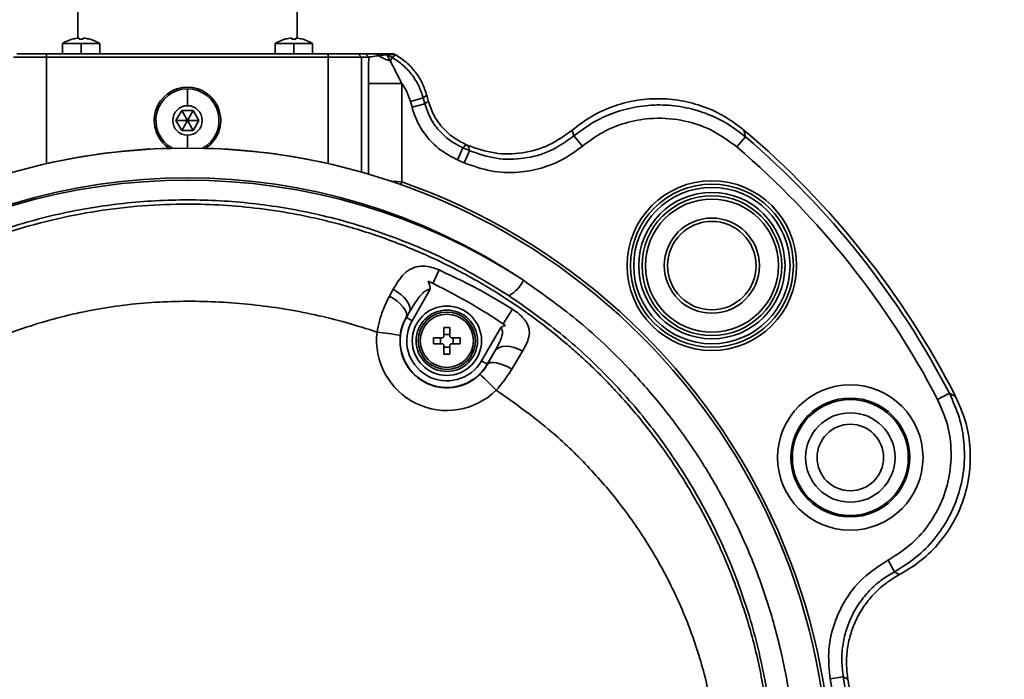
# Model space of a CAD drawing. Header units: millimetres. Extents: x 8 to 345, y 77 to 290.
# Tile 5 of 30: x 90.5 to 93.81, y 139.54 to 141.76. Entities that reach past the tile are written whole.
import ezdxf

# ---------------------------------------------------------------- set-up
doc = ezdxf.new("R2010")
doc.units = ezdxf.units.MM
doc.linetypes.add('CENTERX2', pattern=[20.32, 12.7, -2.54, 2.54, -2.54])
doc.layers.add('10', color=7, linetype='Continuous')

msp = doc.modelspace()

# ---------------------------------------------------------------- linework, layer by layer
at = {"color": 7, "linetype": 'Continuous', "lineweight": 35}
for p, q in [((90.698699, 141.821132), (90.698699, 141.695171)), ((91.436294, 141.821132), (91.436294, 141.69517)), ((90.678983, 141.691401), (90.678879, 141.69158)), ((90.703169, 141.691401), (90.703169, 141.694954)), ((90.71658, 141.694954), (90.71658, 141.691401)), ((90.740871, 141.69158), (90.740767, 141.691401)), ((91.394226, 141.691401), (91.394123, 141.69158)), ((91.418413, 141.691401), (91.418413, 141.694954)), ((91.431824, 141.694954), (91.431824, 141.691401)), ((91.456114, 141.69158), (91.456011, 141.691401)), ((90.647291, 141.676798), (90.647291, 141.642321)), ((90.709875, 141.676798), (90.647291, 141.676798)), ((90.709875, 141.676798), (90.709875, 141.642321)), ((90.772459, 141.676798), (90.709875, 141.676798)), ((90.772459, 141.642321), (90.772459, 141.676798)), ((91.362535, 141.676798), (91.362535, 141.642321)), ((91.425119, 141.676798), (91.362535, 141.676798)), ((91.487702, 141.676798), (91.425119, 141.676798)), ((91.425119, 141.676798), (91.425119, 141.642321)), ((91.487702, 141.642321), (91.487702, 141.676798)), ((90.594284, 141.631146), (90.482595, 141.631146)), ((90.493764, 141.642321), (90.594284, 141.642321)), ((90.594284, 141.631146), (90.594284, 141.642321)), ((90.594284, 141.642321), (91.54071, 141.642321)), ((90.594284, 141.631146), (90.594284, 141.273856)), ((91.54071, 141.631146), (90.594284, 141.631146)), ((91.54071, 141.631146), (91.54071, 141.642321)), ((91.54071, 141.642321), (91.64123, 141.642321)), ((91.54071, 141.273856), (91.54071, 141.631146)), ((91.652399, 141.631146), (91.54071, 141.631146)), ((91.652399, 141.631146), (91.64123, 141.642321)), ((91.64123, 141.642321), (91.665358, 141.642321)), ((91.676526, 141.631146), (91.652399, 141.631146)), ((91.652399, 141.631146), (91.652399, 141.244942)), ((91.676526, 141.631146), (91.665358, 141.642321)), ((91.710877, 141.636329), (91.703026, 141.642321)), ((91.737094, 141.640803), (91.731518, 141.642321)), ((91.737207, 141.640818), (91.731622, 141.642321)), ((91.731622, 141.642321), (91.759023, 141.642321)), ((91.737207, 141.640818), (91.755843, 141.630058)), ((91.764635, 141.640818), (91.737207, 141.640818)), ((91.755843, 141.630058), (91.749472, 141.619022)), ((91.755843, 141.630058), (91.76762, 141.639095)), ((91.759023, 141.642321), (91.761942, 141.641554)), ((91.761942, 141.641554), (91.764635, 141.640818)), ((91.76762, 141.639095), (91.764635, 141.640818)), ((91.067497, 141.524977), (91.067497, 141.468428)), ((91.787747, 141.542984), (91.676058, 141.542984)), ((91.676058, 141.23813), (91.676058, 141.542984)), ((91.787747, 141.542984), (91.787747, 141.21281)), ((91.859921, 141.494422), (91.816767, 141.482859)), ((91.871697, 141.503459), (91.859921, 141.494422)), ((91.859921, 141.494422), (91.865204, 141.474706)), ((91.87673, 141.484676), (91.871697, 141.503459)), ((91.822051, 141.463143), (91.816767, 141.482859)), ((91.865204, 141.474706), (91.822051, 141.463143)), ((91.028783, 141.418808), (91.04814, 141.452335)), ((91.04814, 141.452335), (91.086854, 141.452335)), ((91.067497, 141.418808), (91.04814, 141.452335)), ((91.067497, 141.418808), (91.086854, 141.452335)), ((91.086854, 141.452335), (91.10621, 141.418808)), ((91.04814, 141.385281), (91.028783, 141.418808)), ((91.067497, 141.418808), (91.028783, 141.418808)), ((91.067497, 141.418808), (91.04814, 141.385281)), ((91.067497, 141.418808), (91.10621, 141.418808)), ((91.067497, 141.418808), (91.086854, 141.385281)), ((91.10621, 141.418808), (91.086854, 141.385281)), ((91.086854, 141.385281), (91.04814, 141.385281)), ((91.067497, 141.325762), (91.067497, 141.369188)), ((92.366109, 141.366752), (92.394765, 141.332507)), ((92.942937, 141.363683), (92.913915, 141.329719)), ((91.992942, 141.327219), (91.975337, 141.286158)), ((92.015802, 141.317273), (91.997762, 141.276402)), ((91.787747, 141.21281), (91.754559, 141.2151)), ((91.787747, 141.21281), (91.784345, 141.203155)), ((91.912939, 140.916495), (91.892388, 140.871186)), ((91.746224, 140.828938), (91.758614, 140.851707)), ((91.88349, 140.851569), (91.822559, 140.746033)), ((91.81297, 140.774113), (91.802971, 140.757341)), ((91.803208, 140.757204), (91.81297, 140.774113)), ((92.159917, 140.784784), (92.128128, 140.7352)), ((91.802971, 140.757341), (91.803208, 140.757204)), ((91.803208, 140.757204), (91.822559, 140.746033)), ((91.929365, 140.72356), (91.929365, 140.69523)), ((91.929365, 140.69986), (91.949034, 140.69986)), ((91.949034, 140.69523), (91.949034, 140.72356)), ((92.055841, 140.611347), (92.120281, 140.722959)), ((91.92266, 140.688524), (91.89433, 140.688524)), ((91.89433, 140.688524), (91.89433, 140.668855)), ((91.89433, 140.668855), (91.92266, 140.668855)), ((91.91803, 140.668855), (91.91803, 140.688524)), ((91.929365, 140.66215), (91.929365, 140.63382)), ((91.949034, 140.63382), (91.949034, 140.66215)), ((91.98407, 140.688524), (91.95574, 140.688524)), ((91.95574, 140.668855), (91.98407, 140.668855)), ((91.96037, 140.688524), (91.96037, 140.668855)), ((91.98407, 140.668855), (91.98407, 140.688524)), ((91.949034, 140.65752), (91.929365, 140.65752)), ((92.100455, 140.643932), (92.075191, 140.600175)), ((92.075809, 140.599819), (92.100455, 140.643932)), ((92.193912, 140.643754), (92.157661, 140.583542)), ((92.075191, 140.600175), (92.055841, 140.611347)), ((92.075809, 140.599819), (92.075191, 140.600175)), ((93.627954, 140.502499), (93.588331, 140.481861)), ((93.443059, 139.902512), (93.421941, 139.941866)), ((93.271398, 139.550157), (93.227377, 139.54254))]:
    msp.add_line(p, q, dxfattribs=at)
at = {"color": 7, "linetype": 'Continuous', "lineweight": 35, "flags": 128}
for points in [[(91.865204, 141.474706), (91.871658, 141.480291), (91.87673, 141.484676)], [(92.36043, 141.386168), (92.363613, 141.375306), (92.366109, 141.366752)], [(92.936991, 141.386717), (92.940326, 141.373835), (92.942937, 141.363683)], [(92.00394, 141.337416), (91.99778, 141.331708), (91.992942, 141.327219)], [(92.015802, 141.317273), (92.012665, 141.327041), (92.010199, 141.334703)], [(91.802971, 140.757341), (91.804656, 140.764258), (91.803457, 140.772512), (91.799425, 140.78176), (91.792726, 140.791618), (91.783639, 140.801677), (91.772541, 140.811518), (91.759894, 140.820733), (91.746224, 140.828938)], [(91.81297, 140.774113), (91.815331, 140.782221), (91.814733, 140.791637), (91.811202, 140.801964), (91.804888, 140.812766), (91.796055, 140.823587), (91.785078, 140.83397), (91.772419, 140.843477), (91.758614, 140.851707)], [(92.193912, 140.643754), (92.180146, 140.650809), (92.16591, 140.656063), (92.151764, 140.65931), (92.13826, 140.660423), (92.125929, 140.659359), (92.115252, 140.656159), (92.106648, 140.650948), (92.100455, 140.643932)], [(92.157661, 140.583542), (92.144259, 140.59061), (92.130829, 140.596551), (92.11788, 140.601138), (92.105898, 140.6042), (92.095337, 140.605621), (92.086596, 140.605347), (92.080003, 140.603388), (92.075809, 140.599819)], [(93.627954, 140.502499), (93.63979, 140.496354), (93.649059, 140.491524)], [(93.443059, 139.902512), (93.452832, 139.897168), (93.460493, 139.892968)], [(93.286809, 139.541357), (93.278186, 139.546285), (93.271398, 139.550157)]]:
    msp.add_lwpolyline(points, dxfattribs=at)
at = {"color": 7, "linetype": 'Continuous', "lineweight": 35}
for centre, radius in [((91.067497, 139.168855), 2.156907), ((92.829732, 140.931091), 0.28498), ((92.829732, 140.931091), 0.273804), ((92.829732, 140.931091), 0.262629), ((92.829732, 140.931091), 0.245865), ((92.829732, 140.931091), 0.234689), ((92.829732, 140.931091), 0.223514), ((92.829732, 140.931091), 0.159812), ((92.829732, 140.931091), 0.148637), ((91.9392, 140.67869), 0.116543), ((91.9392, 140.67869), 0.103132), ((91.9392, 140.67869), 0.096427), ((91.9392, 140.67869), 0.089405), ((93.295049, 140.286424), 0.244331), ((93.295049, 140.286424), 0.199656), ((93.295049, 140.286424), 0.194864), ((93.295049, 140.286424), 0.150188), ((93.295049, 140.286424), 0.111757)]:
    msp.add_circle(centre, radius, dxfattribs=at)
for centre, radius, start, end in [((90.709875, 141.584208), 0.111757, 106.102105, 124.055798), ((90.709875, 141.584208), 0.111555, 96.904602, 106.076516), ((90.709875, 141.566347), 0.125233, 86.930717, 93.069283), ((90.709875, 141.584208), 0.111555, 73.923484, 83.095398), ((90.709875, 141.584208), 0.111757, 55.944202, 73.897895), ((91.425119, 141.584208), 0.111757, 106.102105, 124.055798), ((91.425119, 141.584208), 0.111555, 96.904602, 106.076516), ((91.425119, 141.566347), 0.125233, 86.930717, 93.069283), ((91.425119, 141.584208), 0.111555, 73.923484, 83.095398), ((91.425119, 141.584208), 0.111757, 55.944202, 73.897895), ((91.782601, 141.744593), 0.129868, 236.475936, 255.220348), ((91.067497, 141.418808), 0.111757, 303.405179, 236.594821), ((91.067497, 141.418808), 0.106169, 90, 241.868176), ((91.067497, 141.418808), 0.106169, 298.131824, 90), ((91.067497, 141.418808), 0.04962, 90, 270), ((91.067497, 141.418808), 0.04962, 270, 90), ((91.067497, 139.168855), 2.900675, 27.128424, 49.871576), ((91.067497, 139.168855), 2.886961, 27.513279, 49.486721), ((91.067497, 139.168855), 2.157535, 91.634178, 102.669708), ((91.067497, 139.168855), 2.157535, 77.330292, 88.365822), ((91.067497, 139.168855), 2.3484, 66.183478, 66.791704), ((91.067497, 139.168855), 2.362114, 66.47854, 66.644012), ((91.067497, 139.168855), 2.842286, 27.513279, 49.486721), ((91.067497, 139.168855), 2.303724, 66.183478, 66.791704), ((91.067497, 139.203565), 2.022798, 56.059527, 123.940473), ((91.067497, 139.168855), 2.167144, 339.809573, 70.588523), ((91.067497, 139.168855), 1.891659, 55.613766, 64.678223), ((92.084021, 140.939114), 0.126625, 300.423011, 333.0443), ((91.9392, 140.67869), 0.15703, 150, 330), ((91.9392, 140.67869), 0.134686, 150, 330), ((91.9392, 140.680576), 0.23614, 173.471171, 314.63353), ((91.632112, 139.907388), 0.803314, 79.225016, 84.823405), ((91.307364, 139.750714), 1.10305, 43.680593, 47.668462), ((91.067497, 139.168855), 2.191967, 338.113125, 9.815683), ((91.067497, 139.168855), 2.236643, 337.184317, 9.815683), ((91.067497, 139.168855), 2.250357, 337.471981, 9.528019)]:
    msp.add_arc(centre, radius, start, end, dxfattribs=at)
msp.add_ellipse((91.067497, 139.155364), major_axis=(0, 2.062969), ratio=0.99998906, start_param=5.70385302, end_param=6.8625176, dxfattribs=at)
for points, knots in [([(90.703169, 141.694954), (90.703066, 141.695048), (90.70286, 141.695235), (90.701322, 141.695317), (90.699092, 141.695235), (90.697342, 141.695048), (90.696464, 141.694954)], [0, 0, 0, 0, 0.25068415, 0.49976687, 0.74907979, 1, 1, 1, 1]), ([(90.723286, 141.694954), (90.722409, 141.695048), (90.72066, 141.695235), (90.718431, 141.695317), (90.716891, 141.695235), (90.716684, 141.695048), (90.71658, 141.694954)], [0, 0, 0, 0, 0.25068415, 0.49976687, 0.74907979, 1, 1, 1, 1]), ([(91.418413, 141.694954), (91.41831, 141.695048), (91.418104, 141.695235), (91.416565, 141.695317), (91.414336, 141.695235), (91.412586, 141.695048), (91.411708, 141.694954)], [0, 0, 0, 0, 0.25068415, 0.49976687, 0.74907979, 1, 1, 1, 1]), ([(91.438529, 141.694954), (91.437652, 141.695048), (91.435903, 141.695235), (91.433674, 141.695317), (91.432135, 141.695235), (91.431928, 141.695048), (91.431824, 141.694954)], [0, 0, 0, 0, 0.250684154, 0.499766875, 0.74907979, 1, 1, 1, 1]), ([(91.665358, 141.642321), (91.667794, 141.642321), (91.672674, 141.642321), (91.692899, 141.642321), (91.703026, 141.642321)], [0, 0, 0, 0, 0.49928132, 1, 1, 1, 1]), ([(91.676058, 141.542984), (91.676072, 141.559756), (91.676098, 141.589753), (91.676395, 141.61848), (91.676526, 141.631146)], [0, 0, 0, 0, 0.55911857, 1, 1, 1, 1]), ([(91.710877, 141.636329), (91.701648, 141.635143), (91.683439, 141.632803), (91.67881, 141.631693), (91.676526, 141.631146)], [0, 0, 0, 0, 0.50684721, 1, 1, 1, 1]), ([(91.703026, 141.642321), (91.704315, 141.642321), (91.706892, 141.642321), (91.710874, 141.642321), (91.713985, 141.642321), (91.7159, 141.642321), (91.716527, 141.642321), (91.716753, 141.642321), (91.716854, 141.642321), (91.71757, 141.642321), (91.720908, 141.642321), (91.727248, 141.642321), (91.730099, 141.642321), (91.731518, 141.642321)], [0, 0, 0, 0, 0.1253174, 0.2506194, 0.37593065, 0.41555579, 0.42914596, 0.43438545, 0.4366163, 0.43858788, 0.50124245, 0.75164163, 1, 1, 1, 1]), ([(91.737094, 141.640803), (91.735845, 141.640515), (91.733505, 141.639976), (91.723243, 141.638053), (91.715748, 141.637008), (91.710877, 141.636329)], [0, 0, 0, 0, 0.286029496, 0.535988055, 1, 1, 1, 1]), ([(91.731518, 141.642321), (91.731542, 141.642321), (91.731584, 141.642321), (91.731611, 141.642321), (91.731622, 141.642321)], [0, 0, 0, 0, 0.56055465, 1, 1, 1, 1]), ([(91.737207, 141.640818), (91.73719, 141.640816), (91.737161, 141.640812), (91.737115, 141.640806), (91.737094, 141.640803)], [0, 0, 0, 0, 0.55960831, 1, 1, 1, 1]), ([(91.737094, 141.640803), (91.737174, 141.640385), (91.737342, 141.639497), (91.739956, 141.634708), (91.744015, 141.627839), (91.747542, 141.62214), (91.749472, 141.619022)], [0, 0, 0, 0, 0.20168128, 0.42840272, 0.68736386, 1, 1, 1, 1]), ([(91.749472, 141.619022), (91.751437, 141.614722), (91.755776, 141.605226), (91.769204, 141.579794), (91.779905, 141.558552), (91.787747, 141.542984)], [0, 0, 0, 0, 0.18102806, 0.39980336, 1, 1, 1, 1]), ([(91.755843, 141.630058), (91.768097, 141.62203), (91.792602, 141.605972), (91.82236, 141.57335), (91.846169, 141.536163), (91.855337, 141.508336), (91.859921, 141.494422)], [0, 0, 0, 0, 0.25000419, 0.5, 0.74999581, 1, 1, 1, 1]), ([(91.871697, 141.503459), (91.867114, 141.517373), (91.857948, 141.545201), (91.83414, 141.582388), (91.804381, 141.615011), (91.779874, 141.631067), (91.76762, 141.639095)], [0, 0, 0, 0, 0.25000596, 0.5, 0.74999404, 1, 1, 1, 1]), ([(91.816767, 141.482859), (91.812865, 141.494835), (91.805895, 141.51622), (91.793292, 141.534806), (91.787747, 141.542984)], [0, 0, 0, 0, 0.56001239, 1, 1, 1, 1]), ([(92.936991, 141.386717), (92.916092, 141.40259), (92.874432, 141.43423), (92.802627, 141.466962), (92.726882, 141.487474), (92.648484, 141.494226), (92.570188, 141.487315), (92.494401, 141.466611), (92.42277, 141.433753), (92.381203, 141.402024), (92.36043, 141.386168)], [0, 0, 0, 0, 0.12545502, 0.25008208, 0.37532912, 0.50003675, 0.62520006, 0.75000839, 0.87506743, 1, 1, 1, 1]), ([(91.975337, 141.286158), (91.955241, 141.29656), (91.915001, 141.317388), (91.870622, 141.363135), (91.838851, 141.412302), (91.827657, 141.446176), (91.822051, 141.463143)], [0, 0, 0, 0, 0.27918163, 0.55903005, 0.77912062, 1, 1, 1, 1]), ([(91.865204, 141.474706), (91.870642, 141.458666), (91.881485, 141.426684), (91.910941, 141.385085), (91.947871, 141.3501), (91.977934, 141.334838), (91.992942, 141.327219)], [0, 0, 0, 0, 0.25095421, 0.50039361, 0.7505842, 1, 1, 1, 1]), ([(92.00394, 141.337416), (91.988994, 141.34505), (91.959055, 141.360342), (91.922291, 141.395283), (91.89296, 141.436789), (91.882151, 141.46868), (91.87673, 141.484676)], [0, 0, 0, 0, 0.2494107, 0.49960492, 0.74901859, 1, 1, 1, 1]), ([(92.366109, 141.366752), (92.386989, 141.382492), (92.428769, 141.413988), (92.500641, 141.446425), (92.576598, 141.466672), (92.65498, 141.473098), (92.733378, 141.465848), (92.80903, 141.444843), (92.880661, 141.411631), (92.922132, 141.379701), (92.942937, 141.363683)], [0, 0, 0, 0, 0.1249313, 0.24999381, 0.37480384, 0.49997329, 0.62468006, 0.74992904, 0.87454792, 1, 1, 1, 1]), ([(92.913915, 141.329719), (92.885455, 141.350524), (92.828537, 141.392135), (92.726406, 141.423768), (92.628049, 141.429239), (92.538991, 141.412543), (92.461405, 141.381843), (92.416955, 141.348935), (92.394765, 141.332507)], [0, 0, 0, 0, 0.18674837, 0.37349918, 0.56010303, 0.70637422, 0.85341591, 1, 1, 1, 1]), ([(92.36043, 141.386168), (92.335129, 141.368007), (92.284492, 141.331662), (92.193428, 141.306636), (92.098886, 141.304301), (92.039782, 141.324562), (92.010199, 141.334703)], [0, 0, 0, 0, 0.24953205, 0.49940792, 0.74944381, 1, 1, 1, 1]), ([(92.015802, 141.317273), (92.045312, 141.306981), (92.104271, 141.286418), (92.198764, 141.288227), (92.289908, 141.312722), (92.340721, 141.348751), (92.366109, 141.366752)], [0, 0, 0, 0, 0.25056685, 0.50060495, 0.75047451, 1, 1, 1, 1]), ([(92.394765, 141.332507), (92.373635, 141.316877), (92.331307, 141.285567), (92.257296, 141.256472), (92.175012, 141.241686), (92.085614, 141.244862), (92.027077, 141.265877), (91.997762, 141.276402)], [0, 0, 0, 0, 0.18642209, 0.37343307, 0.55947597, 0.77937827, 1, 1, 1, 1]), ([(89.101741, 139.104322), (89.101544, 139.110677), (89.101147, 139.123455), (89.100786, 139.142731), (89.100235, 139.200506), (89.10304, 139.294521), (89.115305, 139.421264), (89.134247, 139.53914), (89.158197, 139.647342), (89.185666, 139.745839), (89.215294, 139.83472), (89.245869, 139.914205), (89.27751, 139.987336), (89.310667, 140.056425), (89.34618, 140.123585), (89.383597, 140.18823), (89.422741, 140.250342), (89.481118, 140.335796), (89.561871, 140.439935), (89.664921, 140.552419), (89.768174, 140.649545), (89.870711, 140.733643), (89.976931, 140.809479), (90.085973, 140.876979), (90.197144, 140.936233), (90.321317, 140.992621), (90.459154, 141.04361), (90.610814, 141.086197), (90.763353, 141.116205), (90.915672, 141.133922), (91.05685, 141.139351), (91.188025, 141.135367), (91.310821, 141.12402), (91.419211, 141.106975), (91.512348, 141.087283), (91.589757, 141.067629), (91.667707, 141.044395), (91.746011, 141.017447), (91.823009, 140.987228), (91.899143, 140.953589), (91.974817, 140.916271), (92.051699, 140.874079), (92.125987, 140.828801), (92.197813, 140.780559), (92.268569, 140.728501), (92.322357, 140.684971), (92.359763, 140.652739), (92.379901, 140.634907), (92.400229, 140.616399), (92.420729, 140.597198), (92.441377, 140.57729), (92.461306, 140.5575), (92.483861, 140.534462), (92.512141, 140.504567), (92.549556, 140.463006), (92.588955, 140.416303), (92.634899, 140.358125), (92.682977, 140.292164), (92.731019, 140.219163), (92.77167, 140.15129), (92.805577, 140.089659), (92.835671, 140.030147), (92.862245, 139.972985), (92.902204, 139.879602), (92.948124, 139.750301), (92.993216, 139.579668), (93.010085, 139.465377), (93.018692, 139.407057)], [0, 0, 0, 0, 0.00317578, 0.00638585, 0.0096302, 0.03203613, 0.05332513, 0.07319011, 0.09163069, 0.10864654, 0.12423737, 0.13840288, 0.15116292, 0.16401722, 0.17665839, 0.18908639, 0.20130122, 0.21330286, 0.24074225, 0.26699771, 0.28936148, 0.31142977, 0.33311925, 0.35442999, 0.37536207, 0.39591561, 0.422409, 0.44857443, 0.47438769, 0.49984921, 0.52495941, 0.54476056, 0.56524538, 0.58641624, 0.59945051, 0.612733, 0.6262641, 0.64004415, 0.65407348, 0.66756915, 0.68162218, 0.69623269, 0.71140074, 0.72511454, 0.7395021, 0.75533957, 0.75972747, 0.76421483, 0.76880164, 0.77348789, 0.77827358, 0.7831587, 0.78754667, 0.79441341, 0.80375859, 0.81553802, 0.82499571, 0.84086652, 0.85638129, 0.86872259, 0.88045307, 0.89157287, 0.90208212, 0.91198096, 0.94236708, 0.97059118, 1, 1, 1, 1]), ([(92.148141, 140.829925), (92.08993, 140.86559), (91.971606, 140.938086), (91.778692, 141.023113), (91.575937, 141.089307), (91.365612, 141.133478), (91.150397, 141.154111), (90.933127, 141.151275), (90.71511, 141.124635), (90.499409, 141.072776), (90.289282, 140.996272), (90.118614, 140.912712), (90.021458, 140.851668), (89.986853, 140.829925)], [0, 0, 0, 0, 0.0900946, 0.18313622, 0.27646306, 0.36949496, 0.46386447, 0.55854376, 0.65291374, 0.75049373, 0.84841355, 0.94600626, 1, 1, 1, 1]), ([(91.758614, 140.851707), (91.770017, 140.870521), (91.788048, 140.900269), (91.820259, 140.922912), (91.849486, 140.930518), (91.87883, 140.928298), (91.90057, 140.921805), (91.910803, 140.917412), (91.912939, 140.916495)], [0, 0, 0, 0, 0.33975217, 0.53718246, 0.70634981, 0.85766755, 0.97029244, 1, 1, 1, 1]), ([(91.912939, 140.916495), (91.960236, 140.894325), (92.044852, 140.854663), (92.124701, 140.806171), (92.159917, 140.784784)], [0, 0, 0, 0, 0.55896207, 1, 1, 1, 1]), ([(91.876562, 140.878764), (91.879185, 140.871576), (91.882393, 140.862785), (91.88335, 140.853435), (91.883484, 140.851657), (91.88349, 140.851569)], [0, 0, 0, 0, 0.80991995, 0.99059851, 1, 1, 1, 1]), ([(92.196888, 140.881715), (92.25709, 140.839116), (92.378217, 140.753405), (92.528448, 140.61248), (92.654487, 140.471168), (92.758905, 140.331679), (92.851687, 140.1828), (92.93122, 140.026728), (92.996442, 139.866186), (93.048007, 139.70097), (93.08562, 139.530635), (93.108704, 139.356625), (93.116744, 139.181679), (93.109869, 139.005331), (93.087479, 138.828484), (93.04967, 138.653954), (92.997176, 138.484611), (92.930224, 138.31987), (92.848108, 138.159699), (92.753656, 138.009774), (92.649512, 137.87209), (92.536329, 137.745791), (92.412108, 137.627133), (92.320256, 137.556533), (92.27433, 137.521233)], [0, 0, 0, 0, 0.055309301, 0.111283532, 0.154865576, 0.198448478, 0.24329866, 0.288149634, 0.331857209, 0.375565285, 0.420484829, 0.465404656, 0.510075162, 0.554745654, 0.60069525, 0.646644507, 0.691419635, 0.736194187, 0.782300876, 0.828406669, 0.870710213, 0.913013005, 0.956506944, 1, 1, 1, 1]), ([(91.704592, 140.707425), (91.704592, 140.707426), (91.708863, 140.73268), (91.720391, 140.776422), (91.738536, 140.81331), (91.746224, 140.828938)], [0, 0, 0, 0, 0.00001006, 0.57634949, 1, 1, 1, 1]), ([(91.88349, 140.851569), (91.881697, 140.851554), (91.878697, 140.851527), (91.872017, 140.849312), (91.862881, 140.843552), (91.850734, 140.831376), (91.833211, 140.808274), (91.821095, 140.787826), (91.81297, 140.774113)], [0, 0, 0, 0, 0.04837171, 0.08092536, 0.1928174, 0.34776293, 0.56259598, 1, 1, 1, 1]), ([(92.239674, 137.59043), (92.29758, 137.636233), (92.413578, 137.727987), (92.565889, 137.888225), (92.702962, 138.06556), (92.819793, 138.260948), (92.914771, 138.471451), (92.984568, 138.690538), (93.02777, 138.915444), (93.045, 139.143103), (93.036251, 139.369324), (93.001547, 139.591233), (92.942779, 139.806374), (92.860353, 140.013753), (92.754437, 140.210477), (92.627129, 140.394575), (92.481935, 140.56029), (92.322765, 140.707609), (92.206348, 140.789154), (92.148141, 140.829925)], [0, 0, 0, 0, 0.0574531, 0.11509155, 0.17255444, 0.23330371, 0.29425709, 0.35501501, 0.4154519, 0.47607936, 0.53651822, 0.59545817, 0.65457342, 0.71350869, 0.77212325, 0.83091729, 0.88952217, 0.94476238, 1, 1, 1, 1]), ([(91.704592, 140.707425), (91.704519, 140.70745), (91.636298, 140.730825), (91.49713, 140.76965), (91.283481, 140.803853), (91.067855, 140.815461), (90.852449, 140.802574), (90.64069, 140.762316), (90.501973, 140.717534), (90.433548, 140.690375), (90.431758, 140.689665)], [0, 0, 0, 0, 0.00017703, 0.16656379, 0.33282574, 0.49899102, 0.66435431, 0.829961, 0.99555164, 1, 1, 1, 1]), ([(92.159917, 140.784784), (92.165953, 140.780699), (92.180743, 140.770691), (92.193625, 140.757995), (92.207317, 140.740893), (92.217372, 140.720063), (92.216727, 140.686014), (92.202418, 140.659509), (92.193912, 140.643754)], [0, 0, 0, 0, 0.09889975, 0.24234707, 0.26437348, 0.46356864, 0.68113773, 1, 1, 1, 1]), ([(91.802971, 140.757341), (91.79887, 140.749764), (91.790649, 140.734571), (91.784391, 140.712309), (91.782672, 140.699387), (91.782294, 140.696539)], [0, 0, 0, 0, 0.43685346, 0.87588264, 1, 1, 1, 1]), ([(92.120281, 140.722959), (92.120358, 140.723002), (92.121797, 140.723801), (92.124634, 140.725283), (92.12971, 140.727671), (92.133508, 140.729078), (92.135846, 140.729945)], [0, 0, 0, 0, 0.015482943, 0.289109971, 0.562133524, 1, 1, 1, 1]), ([(91.782294, 140.696539), (91.782004, 140.678682), (91.781425, 140.642969), (91.803118, 140.592871), (91.838903, 140.552591), (91.886325, 140.526503), (91.939633, 140.517555), (91.992751, 140.526827), (92.029321, 140.546821), (92.046228, 140.562492), (92.050179, 140.566155)], [0, 0, 0, 0, 0.13704565, 0.27409006, 0.41109178, 0.54800182, 0.68481147, 0.82155602, 0.95829911, 1, 1, 1, 1]), ([(91.92266, 140.688524), (91.923408, 140.688597), (91.924904, 140.688743), (91.926907, 140.689885), (91.928419, 140.691565), (91.929243, 140.693451), (91.929329, 140.69471), (91.929365, 140.69523)], [0, 0, 0, 0, 0.21361367, 0.42729609, 0.63945848, 0.85095926, 1, 1, 1, 1]), ([(91.949034, 140.72356), (91.945756, 140.723645), (91.9392, 140.723815), (91.932643, 140.723645), (91.929365, 140.72356)], [0, 0, 0, 0, 0.49999997, 1, 1, 1, 1]), ([(91.949034, 140.69523), (91.949107, 140.694482), (91.949253, 140.692986), (91.950395, 140.690983), (91.952076, 140.68947), (91.953962, 140.688647), (91.95522, 140.68856), (91.95574, 140.688524)], [0, 0, 0, 0, 0.21361365, 0.42729606, 0.63945843, 0.85095919, 1, 1, 1, 1]), ([(92.100455, 140.643932), (92.106482, 140.654715), (92.11585, 140.671472), (92.1244, 140.693493), (92.126528, 140.706893), (92.125158, 140.714891), (92.12335, 140.719501), (92.121397, 140.721701), (92.120281, 140.722959)], [0, 0, 0, 0, 0.42348302, 0.6581326, 0.83042008, 0.90149112, 0.94368382, 1, 1, 1, 1]), ([(91.929365, 140.66215), (91.929293, 140.662898), (91.929147, 140.664394), (91.928005, 140.666396), (91.926324, 140.667909), (91.924438, 140.668733), (91.92318, 140.668819), (91.92266, 140.668855)], [0, 0, 0, 0, 0.213613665, 0.427296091, 0.639458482, 0.850959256, 1, 1, 1, 1]), ([(91.95574, 140.668855), (91.954992, 140.668782), (91.953496, 140.668637), (91.951493, 140.667494), (91.94998, 140.665814), (91.949157, 140.663928), (91.94907, 140.66267), (91.949034, 140.66215)], [0, 0, 0, 0, 0.213613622, 0.427296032, 0.639458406, 0.850959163, 1, 1, 1, 1]), ([(91.929365, 140.63382), (91.932643, 140.633734), (91.9392, 140.633564), (91.945756, 140.633734), (91.949034, 140.63382)], [0, 0, 0, 0, 0.50000004, 1, 1, 1, 1]), ([(92.050179, 140.566155), (92.052331, 140.568363), (92.060972, 140.577227), (92.06958, 140.589003), (92.074754, 140.597987), (92.075809, 140.599819)], [0, 0, 0, 0, 0.20892646, 0.83875759, 1, 1, 1, 1]), ([(92.157661, 140.583542), (92.145091, 140.564377), (92.129122, 140.54003), (92.109366, 140.517279), (92.105091, 140.512522), (92.10509, 140.512521)], [0, 0, 0, 0, 0.78714464, 0.99998513, 1, 1, 1, 1]), ([(92.835776, 139.407918), (92.829163, 139.444475), (92.812239, 139.538033), (92.768202, 139.685334), (92.701146, 139.845665), (92.617088, 139.997542), (92.518401, 140.138258), (92.40589, 140.267418), (92.270634, 140.395943), (92.164588, 140.470637), (92.105103, 140.512536)], [0, 0, 0, 0, 0.08174079, 0.2091924, 0.33742676, 0.46360734, 0.59050124, 0.71494455, 0.84010238, 1, 1, 1, 1]), ([(93.627954, 140.502499), (93.639885, 140.476057), (93.663781, 140.423098), (93.679278, 140.336877), (93.678969, 140.249573), (93.661484, 140.164019), (93.627843, 140.083299), (93.579097, 140.010953), (93.517634, 139.948154), (93.467961, 139.917753), (93.443059, 139.902512)], [0, 0, 0, 0, 0.12481468, 0.24997376, 0.37450328, 0.4997638, 0.62434017, 0.74945039, 0.87438948, 1, 1, 1, 1]), ([(93.421941, 139.941866), (93.446956, 139.957407), (93.496806, 139.988377), (93.556549, 140.053987), (93.601396, 140.129697), (93.629062, 140.215003), (93.63704, 140.305503), (93.625369, 140.397623), (93.600664, 140.453811), (93.588331, 140.481861)], [0, 0, 0, 0, 0.14072753, 0.28043284, 0.4206522, 0.56033977, 0.7067913, 0.85362213, 1, 1, 1, 1]), ([(93.460493, 139.892968), (93.485475, 139.908053), (93.535303, 139.938141), (93.597115, 140.000532), (93.646278, 140.072535), (93.680403, 140.153), (93.698417, 140.238395), (93.699281, 140.32565), (93.684347, 140.411926), (93.660811, 140.465015), (93.649059, 140.491524)], [0, 0, 0, 0, 0.125618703, 0.250550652, 0.37566001, 0.500229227, 0.625486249, 0.750015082, 0.875176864, 1, 1, 1, 1]), ([(93.227377, 139.54254), (93.224313, 139.571905), (93.218177, 139.630723), (93.235075, 139.718718), (93.272632, 139.804825), (93.33377, 139.885042), (93.392487, 139.922884), (93.421941, 139.941866)], [0, 0, 0, 0, 0.18636242, 0.37328267, 0.55985344, 0.77921743, 1, 1, 1, 1]), ([(93.443059, 139.902512), (93.428008, 139.893538), (93.397899, 139.875584), (93.358878, 139.840225), (93.325504, 139.799721), (93.299007, 139.754508), (93.279764, 139.705656), (93.268527, 139.654512), (93.264801, 139.602069), (93.269198, 139.567472), (93.271398, 139.550157)], [0, 0, 0, 0, 0.12542789, 0.25093126, 0.3753601, 0.50067639, 0.62519066, 0.75036457, 0.87505551, 1, 1, 1, 1]), ([(93.286809, 139.541357), (93.284697, 139.558694), (93.280477, 139.593333), (93.284483, 139.645787), (93.296001, 139.696903), (93.315522, 139.745681), (93.342286, 139.790777), (93.375907, 139.831121), (93.415151, 139.866282), (93.445382, 139.884075), (93.460493, 139.892968)], [0, 0, 0, 0, 0.12493606, 0.2496251, 0.37479739, 0.49931694, 0.62463564, 0.74907011, 0.87457673, 1, 1, 1, 1])]:
    msp.add_open_spline(points, degree=3, knots=knots, dxfattribs=at)
at = {"layer": '10', "linetype": 'CENTERX2'}
for radius in [40.068952, 8.031435]:
    msp.add_circle((91.067497, 139.168855), radius, dxfattribs=at)

doc.saveas('drawing.dxf')
